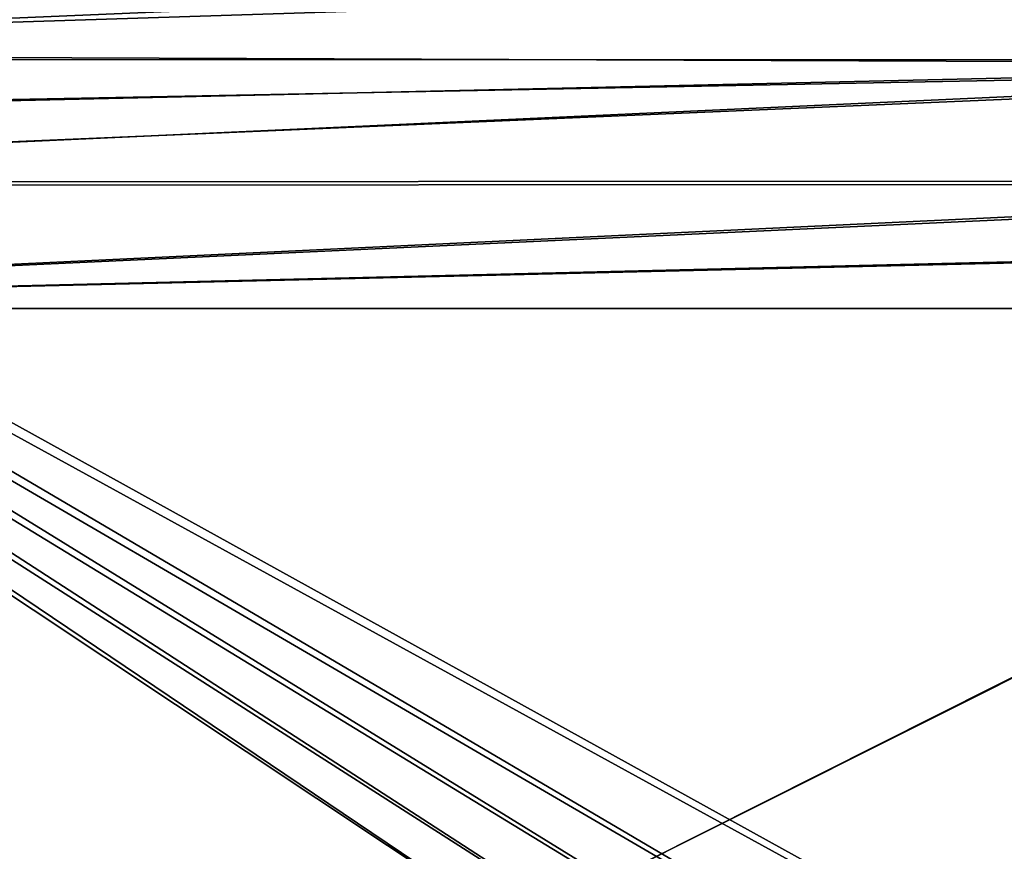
# Model space of a CAD drawing. Header units: metres. Extents: x 0 to 808, y -804 to 0.
# Tile 78 of 109: x 348 to 509, y -272 to -136. Entities that reach past the tile are written whole.
import ezdxf

# ---------------------------------------------------------------- set-up
doc = ezdxf.new("R2010")
doc.units = ezdxf.units.M

msp = doc.modelspace()

# ---------------------------------------------------------------- linework, layer by layer
at = {"layer": 'top0123458'}
for points in [[(120.582596, -727.197693, 114.917824), (120.582596, -76.835205, 114.917824), (602.851624, -402.016144, 106.499786)], [(120.582596, -76.835205, 114.917824), (603.975037, -389.770264, 106.480179), (602.851624, -402.016144, 106.499786)], [(680.857727, -82.481476, 105.138191), (622.559387, -354.430237, 106.155792), (120.582596, -76.835205, 114.917824)], [(622.559387, -354.430237, 106.155792), (612.976318, -366.514282, 106.323059), (120.582596, -76.835205, 114.917824)], [(120.582596, -76.835205, 114.917824), (612.976318, -366.514282, 106.323059), (607.575745, -377.245148, 106.417328)], [(607.575745, -377.245148, 106.417328), (603.975037, -389.770264, 106.480179), (120.582596, -76.835205, 114.917824)], [(118.575203, -725.486145, 117.953323), (605.043579, -402.016144, 109.461983), (118.575211, -78.546761, 117.953323)], [(609.617432, -378.032806, 109.382149), (614.846802, -367.642334, 109.290871), (118.575211, -78.546761, 117.953323)], [(614.846802, -367.642334, 109.290871), (624.124634, -355.943359, 109.128922), (118.575211, -78.546761, 117.953323)], [(118.575211, -78.546761, 117.953323), (624.124634, -355.943359, 109.128922), (682.522278, -84.230042, 108.109589)], [(118.575211, -78.546761, 117.953323), (605.043579, -402.016144, 109.461983), (606.131226, -390.159637, 109.443001)], [(606.131226, -390.159637, 109.443001), (609.617432, -378.032806, 109.382149), (118.575211, -78.546761, 117.953323)]]:
    msp.add_3dface(points, dxfattribs=at)
at = {"layer": 'top0123459'}
for points in [[(185.957458, -142.567093, 2160.929688), (180.547913, -132.493057, 2157.32373), (656.636841, -122.588127, 2152.847412)], [(185.957458, -142.567093, 2160.929688), (656.636841, -122.588127, 2152.847412), (642.57135, -142.544632, 2160.922852)], [(653.800293, -126.54689, 2157.919189), (179.263214, -131.323822, 2159.953857), (184.795959, -141.627411, 2163.64209)], [(642.614624, -143.37236, 2164.176758), (653.800293, -126.54689, 2157.919189), (184.795959, -141.627411, 2163.64209)], [(642.614624, -143.37236, 2164.176758), (184.795959, -141.627411, 2163.64209), (189.062439, -152.127319, 2166.486084)], [(190.127792, -152.830765, 2163.709717), (185.957458, -142.567093, 2160.929688), (642.57135, -142.544632, 2160.922852)], [(190.127792, -152.830765, 2163.709717), (642.57135, -142.544632, 2160.922852), (193.028717, -163.06102, 2165.643555)], [(642.57135, -142.544632, 2160.922852), (633.469421, -162.999954, 2165.634277), (193.028717, -163.06102, 2165.643555)], [(192.03038, -162.593063, 2168.4646), (642.614624, -143.37236, 2164.176758), (189.062439, -152.127319, 2166.486084)], [(634.318787, -162.383408, 2168.433105), (642.614624, -143.37236, 2164.176758), (192.03038, -162.593063, 2168.4646)], [(194.333832, -183.24324, 2170), (634.318787, -162.383408, 2168.433105), (192.03038, -162.593063, 2168.4646)], [(631.933838, -172.663193, 2169.598633), (634.318787, -162.383408, 2168.433105), (194.333832, -183.24324, 2170)], [(193.028717, -163.06102, 2165.643555), (633.469421, -162.999954, 2165.634277), (195.279739, -183.24324, 2167.144043)], [(633.469421, -162.999954, 2165.634277), (631.183472, -172.978195, 2166.757568), (195.279739, -183.24324, 2167.144043)], [(631.100647, -183.24324, 2170), (631.933838, -172.663193, 2169.598633), (194.333832, -183.24324, 2170)], [(195.279739, -183.24324, 2167.144043), (631.183472, -172.978195, 2166.757568), (630.385498, -183.24324, 2167.144043)], [(631.100647, -620.789429, 2170), (631.100647, -183.24324, 2170), (194.333832, -402.016327, 2170)], [(194.333832, -402.016327, 2170), (631.100647, -183.24324, 2170), (194.333832, -183.24324, 2170)], [(195.279739, -402.016327, 2167.144043), (630.385498, -183.24324, 2167.144043), (630.385498, -620.789429, 2167.144043)], [(195.279739, -402.016327, 2167.144043), (195.279739, -183.24324, 2167.144043), (630.385498, -183.24324, 2167.144043)]]:
    msp.add_3dface(points, dxfattribs=at)

doc.saveas('drawing.dxf')
